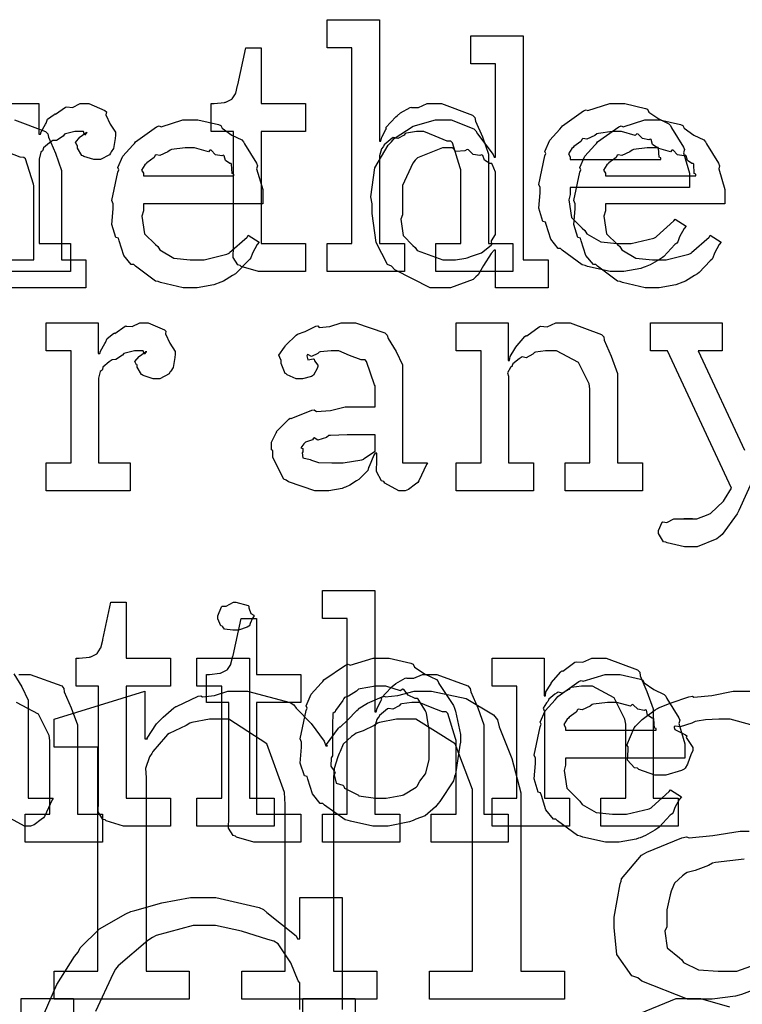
# Model space of a CAD drawing. Extents: x 0 to 8.5, y 0 to 11.
# Tile 145 of 256: x 3.217 to 3.575, y 5.944 to 6.433. Entities that reach past the tile are written whole.
import ezdxf

# ---------------------------------------------------------------- set-up
doc = ezdxf.new("R2010")
doc.units = 0
doc.layers.get('0').update_dxf_attribs({"linetype": 'CONTINUOUS'})

msp = doc.modelspace()

# ---------------------------------------------------------------- linework, layer by layer
at = {"color": 0}
for points in [[(3.36919, 6.3214), (3.38157, 6.3214), (3.38157, 6.41862), (3.36919, 6.41862), (3.36919, 6.43251), (3.39524, 6.43251), (3.39524, 6.37218), (3.39589, 6.37218), (3.39589, 6.37218), (3.39638, 6.37414), (3.39839, 6.37793), (3.39871, 6.37847), (3.39844, 6.37896), (3.40338, 6.38433), (3.40392, 6.38476), (3.40392, 6.38476), (3.4056, 6.38629), (3.41037, 6.38889), (3.41108, 6.38911), (3.41114, 6.38889), (3.41465, 6.38889), (3.41894, 6.39085), (3.42042, 6.39085), (3.42594, 6.39085), (3.4414, 6.3851), (3.44254, 6.3839), (3.44282, 6.38217), (3.44635, 6.37429), (3.44928, 6.36572), (3.44928, 6.36285), (3.44928, 6.3214), (3.46143, 6.3214), (3.46143, 6.30751), (3.42324, 6.30751), (3.42324, 6.3214), (3.4356, 6.3214), (3.4356, 6.35807), (3.43533, 6.35894), (3.43143, 6.37142), (3.43061, 6.37218), (3.42882, 6.37224), (3.4229, 6.37462), (3.41726, 6.37696), (3.41542, 6.37696), (3.41357, 6.37696), (3.40864, 6.37625), (3.40804, 6.37608), (3.40739, 6.37522), (3.40424, 6.37354), (3.40201, 6.37397), (3.40153, 6.37369), (3.40056, 6.37289), (3.39762, 6.37044), (3.39714, 6.36963), (3.39697, 6.36936), (3.39615, 6.36843), (3.39524, 6.3649), (3.39524, 6.36372), (3.39524, 6.3214), (3.40761, 6.3214), (3.40761, 6.30751), (3.36919, 6.30751), (3.36919, 6.3214)], [(3.42681, 6.29949), (3.42042, 6.29949), (3.40283, 6.30838), (3.40121, 6.31011), (3.39925, 6.31104), (3.3935, 6.322), (3.39165, 6.33637), (3.39165, 6.34115), (3.39094, 6.34451), (3.39296, 6.35894), (3.39958, 6.37022), (3.40121, 6.37196), (3.4025, 6.37354), (3.41194, 6.37972), (3.42307, 6.38282), (3.42681, 6.38282), (3.43087, 6.38282), (3.44206, 6.37831), (3.44308, 6.37739), (3.44379, 6.37582), (3.45171, 6.36567), (3.45221, 6.36436), (3.45285, 6.36436), (3.45285, 6.4106), (3.44049, 6.4106), (3.44049, 6.42449), (3.46653, 6.42449), (3.46653, 6.31337), (3.47889, 6.31337), (3.47889, 6.29949), (3.45285, 6.29949), (3.45285, 6.31814), (3.45221, 6.31814), (3.45063, 6.31651), (3.44683, 6.31044), (3.44413, 6.30588), (3.44308, 6.3049), (3.44174, 6.30354), (3.4305, 6.29949), (3.42681, 6.29949)], [(3.33817, 6.30751), (3.33512, 6.30751), (3.32656, 6.31006), (3.32601, 6.31054), (3.32497, 6.31082), (3.3226, 6.31451), (3.32275, 6.31972), (3.32275, 6.3214), (3.32275, 6.37696), (3.31168, 6.37696), (3.31168, 6.39085), (3.31321, 6.39085), (3.31321, 6.39085), (3.31831, 6.39139), (3.31862, 6.3915), (3.31896, 6.39154), (3.32189, 6.39307), (3.3221, 6.39324), (3.3221, 6.39324), (3.32374, 6.39578), (3.32383, 6.39606), (3.32383, 6.39606), (3.32482, 6.39979), (3.32493, 6.40018), (3.32883, 6.41862), (3.33643, 6.41862), (3.33643, 6.39085), (3.35856, 6.39085), (3.35856, 6.37696), (3.33643, 6.37696), (3.33643, 6.3214), (3.35856, 6.3214), (3.35856, 6.30751), (3.35758, 6.30751), (3.35536, 6.30751), (3.35465, 6.30751), (3.3534, 6.30751), (3.35058, 6.30751), (3.34967, 6.30751), (3.34825, 6.30751), (3.34506, 6.30751), (3.34403, 6.30751), (3.34256, 6.30751), (3.33925, 6.30751), (3.33817, 6.30751)], [(3.51378, 6.30751), (3.50965, 6.30751), (3.49849, 6.31006), (3.49729, 6.31054), (3.49588, 6.31082), (3.48594, 6.31814), (3.48514, 6.31901), (3.48394, 6.31896), (3.48019, 6.32357), (3.47797, 6.33078), (3.47754, 6.33203), (3.47629, 6.33242), (3.47428, 6.33892), (3.47493, 6.34663), (3.47493, 6.34918), (3.47428, 6.35075), (3.47726, 6.36486), (3.47775, 6.3661), (3.47732, 6.36714), (3.47976, 6.37278), (3.48469, 6.37825), (3.48557, 6.37913), (3.48606, 6.37989), (3.49653, 6.38732), (3.49772, 6.38781), (3.49869, 6.38743), (3.5095, 6.39085), (3.51313, 6.39085), (3.51693, 6.39085), (3.52718, 6.38851), (3.52832, 6.38803), (3.52897, 6.38667), (3.53381, 6.38325), (3.53885, 6.38086), (3.53961, 6.37999), (3.5401, 6.3789), (3.54611, 6.36925), (3.54656, 6.36806), (3.54617, 6.36649), (3.54915, 6.35628), (3.54915, 6.35286), (3.54915, 6.34918), (3.4899, 6.34918), (3.4899, 6.34571), (3.48921, 6.3431), (3.49056, 6.33431), (3.49588, 6.329), (3.49707, 6.3279), (3.4981, 6.32628), (3.5051, 6.32221), (3.51324, 6.3214), (3.51594, 6.3214), (3.52007, 6.3214), (3.53142, 6.32411), (3.53244, 6.32465), (3.53267, 6.32497), (3.54139, 6.33268), (3.54199, 6.33356), (3.54742, 6.33008), (3.54644, 6.32889), (3.54417, 6.32471), (3.54329, 6.32226), (3.54286, 6.32161), (3.54189, 6.3209), (3.5364, 6.315), (3.53569, 6.31446), (3.53418, 6.31353), (3.52962, 6.31082), (3.52701, 6.30979), (3.52615, 6.30946), (3.52496, 6.30897), (3.51654, 6.30751), (3.51378, 6.30751)], [(3.30186, 6.29949), (3.29775, 6.29949), (3.28657, 6.30203), (3.28537, 6.30251), (3.28396, 6.30279), (3.27403, 6.31011), (3.27322, 6.31099), (3.27203, 6.31093), (3.26828, 6.31554), (3.26606, 6.32275), (3.26563, 6.324), (3.26438, 6.32438), (3.26238, 6.33089), (3.26303, 6.3386), (3.26303, 6.34115), (3.26238, 6.34272), (3.26535, 6.35682), (3.26585, 6.35807), (3.2654, 6.3591), (3.26785, 6.36475), (3.27279, 6.37022), (3.27365, 6.3711), (3.27414, 6.37185), (3.28461, 6.37929), (3.28581, 6.37978), (3.28678, 6.37939), (3.29758, 6.38282), (3.30122, 6.38282), (3.30501, 6.38282), (3.31526, 6.38049), (3.3164, 6.37999), (3.31706, 6.37864), (3.32189, 6.37522), (3.32693, 6.37283), (3.32769, 6.37196), (3.32818, 6.37088), (3.33421, 6.36122), (3.33464, 6.36003), (3.33425, 6.35846), (3.33724, 6.34825), (3.33724, 6.34483), (3.33724, 6.34115), (3.278, 6.34115), (3.278, 6.33768), (3.27729, 6.33507), (3.27865, 6.32628), (3.28396, 6.32096), (3.28515, 6.31988), (3.28618, 6.31825), (3.29318, 6.31418), (3.30132, 6.31337), (3.30404, 6.31337), (3.30817, 6.31337), (3.3195, 6.31608), (3.32053, 6.31663), (3.32075, 6.31694), (3.32949, 6.32465), (3.33008, 6.32553), (3.3355, 6.32206), (3.33453, 6.32086), (3.33225, 6.31668), (3.33137, 6.31424), (3.33094, 6.31358), (3.32997, 6.31288), (3.32449, 6.30697), (3.32379, 6.30643), (3.32226, 6.3055), (3.31771, 6.30279), (3.31511, 6.30176), (3.31424, 6.30143), (3.31304, 6.30094), (3.30464, 6.29949), (3.30186, 6.29949)], [(3.53119, 6.29949), (3.52707, 6.29949), (3.5159, 6.30203), (3.51471, 6.30251), (3.51329, 6.30279), (3.50336, 6.31011), (3.50256, 6.31099), (3.50136, 6.31093), (3.49761, 6.31554), (3.49539, 6.32275), (3.49496, 6.324), (3.49371, 6.32438), (3.49169, 6.33089), (3.49235, 6.3386), (3.49235, 6.34115), (3.49169, 6.34272), (3.49468, 6.35682), (3.49517, 6.35807), (3.49474, 6.3591), (3.49718, 6.36475), (3.50211, 6.37022), (3.50299, 6.3711), (3.50347, 6.37185), (3.51394, 6.37929), (3.51514, 6.37978), (3.51611, 6.37939), (3.52692, 6.38282), (3.53054, 6.38282), (3.53435, 6.38282), (3.5446, 6.38049), (3.54574, 6.37999), (3.54639, 6.37864), (3.55122, 6.37522), (3.55626, 6.37283), (3.55701, 6.37196), (3.55751, 6.37088), (3.56353, 6.36122), (3.56396, 6.36003), (3.56358, 6.35846), (3.56657, 6.34825), (3.56657, 6.34483), (3.56657, 6.34115), (3.50732, 6.34115), (3.50732, 6.33768), (3.50663, 6.33507), (3.50797, 6.32628), (3.51329, 6.32096), (3.51449, 6.31988), (3.51551, 6.31825), (3.52251, 6.31418), (3.53065, 6.31337), (3.53336, 6.31337), (3.53749, 6.31337), (3.54883, 6.31608), (3.54986, 6.31663), (3.55007, 6.31694), (3.55881, 6.32465), (3.5594, 6.32553), (3.56483, 6.32206), (3.56386, 6.32086), (3.56158, 6.31668), (3.56071, 6.31424), (3.56028, 6.31358), (3.55931, 6.31288), (3.55382, 6.30697), (3.55311, 6.30643), (3.5516, 6.3055), (3.54704, 6.30279), (3.54443, 6.30176), (3.54357, 6.30143), (3.54237, 6.30094), (3.53396, 6.29949), (3.53119, 6.29949)], [(3.4899, 6.36307), (3.53483, 6.36307), (3.53483, 6.36393), (3.53407, 6.36421), (3.53375, 6.36876), (3.53353, 6.36914), (3.53282, 6.36908), (3.53065, 6.37061), (3.53006, 6.37299), (3.52962, 6.37326), (3.52892, 6.37289), (3.52576, 6.37354), (3.52354, 6.37576), (3.52289, 6.37587), (3.52219, 6.375), (3.51535, 6.37696), (3.51313, 6.37696), (3.51064, 6.37696), (3.50385, 6.37608), (3.50315, 6.37587), (3.50206, 6.375), (3.4981, 6.37321), (3.49621, 6.37354), (3.49576, 6.37326), (3.49522, 6.37213), (3.49164, 6.36957), (3.49143, 6.36914), (3.49067, 6.36854), (3.48899, 6.36589), (3.4899, 6.36442), (3.4899, 6.36393), (3.4899, 6.36307)], [(3.278, 6.35504), (3.32292, 6.35504), (3.32292, 6.3559), (3.32215, 6.35618), (3.32183, 6.36074), (3.32161, 6.36111), (3.3209, 6.36106), (3.31874, 6.36257), (3.31814, 6.36496), (3.31771, 6.36524), (3.317, 6.36486), (3.31386, 6.3655), (3.31164, 6.36774), (3.31099, 6.36783), (3.31028, 6.36697), (3.30344, 6.36893), (3.30122, 6.36893), (3.29872, 6.36893), (3.29194, 6.36806), (3.29124, 6.36783), (3.29015, 6.36697), (3.28618, 6.36518), (3.28429, 6.3655), (3.28386, 6.36524), (3.28331, 6.3641), (3.27974, 6.36154), (3.27951, 6.36111), (3.27875, 6.36051), (3.27707, 6.35786), (3.278, 6.35639), (3.278, 6.3559), (3.278, 6.35504)], [(3.43093, 6.31337), (3.43289, 6.31337), (3.4381, 6.31413), (3.43875, 6.31424), (3.43875, 6.31424), (3.44086, 6.31521), (3.44536, 6.31657), (3.4459, 6.31685), (3.4459, 6.31685), (3.45057, 6.32058), (3.4509, 6.32096), (3.4509, 6.32096), (3.45085, 6.32281), (3.45285, 6.32585), (3.45285, 6.32682), (3.45285, 6.35547), (3.45285, 6.35688), (3.45122, 6.36074), (3.4509, 6.36111), (3.45003, 6.36106), (3.44726, 6.36274), (3.44646, 6.36518), (3.4459, 6.36546), (3.4451, 6.36507), (3.44168, 6.36567), (3.4394, 6.36794), (3.43875, 6.36806), (3.43756, 6.36746), (3.43311, 6.36708), (3.43147, 6.36893), (3.43093, 6.36893), (3.42643, 6.36893), (3.41401, 6.36388), (3.41292, 6.36285), (3.41174, 6.36122), (3.40662, 6.35026), (3.40662, 6.34657), (3.40662, 6.33572), (3.40588, 6.33344), (3.40701, 6.32547), (3.41183, 6.32047), (3.41292, 6.31944), (3.41385, 6.31793), (3.42665, 6.31337), (3.43093, 6.31337)], [(3.50732, 6.35504), (3.55225, 6.35504), (3.55225, 6.3559), (3.55149, 6.35618), (3.55117, 6.36074), (3.55094, 6.36111), (3.55024, 6.36106), (3.54807, 6.36257), (3.54747, 6.36496), (3.54704, 6.36524), (3.54633, 6.36486), (3.54318, 6.3655), (3.54096, 6.36774), (3.54031, 6.36783), (3.53961, 6.36697), (3.53276, 6.36893), (3.53054, 6.36893), (3.52806, 6.36893), (3.52126, 6.36806), (3.52056, 6.36783), (3.51947, 6.36697), (3.51551, 6.36518), (3.51361, 6.3655), (3.51318, 6.36524), (3.51264, 6.3641), (3.50906, 6.36154), (3.50885, 6.36111), (3.50808, 6.36051), (3.5064, 6.35786), (3.50732, 6.35639), (3.50732, 6.3559), (3.50732, 6.35504)], [(3.22976, 6.21262), (3.24214, 6.21262), (3.24214, 6.26818), (3.22976, 6.26818), (3.22976, 6.28207), (3.25558, 6.28207), (3.25558, 6.26687), (3.25646, 6.26687), (3.25646, 6.26687), (3.25678, 6.26807), (3.25896, 6.27186), (3.25928, 6.27229), (3.25928, 6.27229), (3.25999, 6.27431), (3.26318, 6.27675), (3.26361, 6.27707), (3.26389, 6.27681), (3.26893, 6.28033), (3.26947, 6.28054), (3.26947, 6.28043), (3.2724, 6.28017), (3.27621, 6.28207), (3.2775, 6.28207), (3.28043, 6.28207), (3.28847, 6.27865), (3.28922, 6.27794), (3.28896, 6.27658), (3.29107, 6.27192), (3.29378, 6.26785), (3.29378, 6.26644), (3.29357, 6.26481), (3.29275, 6.25988), (3.29161, 6.25808), (3.29118, 6.25754), (3.29075, 6.25672), (3.28618, 6.25429), (3.28467, 6.25429), (3.28288, 6.25429), (3.27794, 6.25592), (3.2775, 6.25624), (3.27701, 6.2564), (3.2749, 6.26004), (3.2749, 6.26124), (3.27462, 6.26124), (3.27376, 6.26286), (3.27599, 6.26535), (3.27621, 6.26557), (3.27615, 6.26557), (3.2761, 6.26557), (3.27914, 6.26768), (3.27946, 6.26774), (3.27946, 6.26796), (3.27935, 6.26758), (3.27838, 6.26644), (3.27789, 6.26818), (3.27772, 6.26818), (3.27713, 6.26818), (3.27576, 6.26818), (3.27533, 6.26818), (3.2736, 6.26818), (3.26893, 6.26708), (3.26839, 6.26687), (3.26764, 6.26594), (3.26438, 6.26378), (3.26247, 6.26372), (3.2621, 6.2634), (3.26101, 6.26264), (3.25792, 6.2601), (3.25771, 6.25896), (3.25754, 6.25863), (3.25663, 6.25792), (3.25581, 6.25456), (3.25581, 6.25342), (3.25581, 6.21262), (3.27143, 6.21262), (3.27143, 6.19874), (3.22976, 6.19874), (3.22976, 6.21262)], [(3.36783, 6.19874), (3.36313, 6.19874), (3.3501, 6.20307), (3.34896, 6.20394), (3.34771, 6.20443), (3.34224, 6.21517), (3.34224, 6.21869), (3.34169, 6.21897), (3.34164, 6.22288), (3.34386, 6.22738), (3.34418, 6.22803), (3.34407, 6.22814), (3.35015, 6.23432), (3.35092, 6.23475), (3.3514, 6.23454), (3.3616, 6.23867), (3.36285, 6.23888), (3.36399, 6.23812), (3.37082, 6.2385), (3.37815, 6.2404), (3.38064, 6.2404), (3.39301, 6.2404), (3.39301, 6.25082), (3.39268, 6.25136), (3.38883, 6.26292), (3.38803, 6.26361), (3.38618, 6.26361), (3.38037, 6.2659), (3.375, 6.26818), (3.37326, 6.26818), (3.37125, 6.26818), (3.36583, 6.26764), (3.36524, 6.26753), (3.36458, 6.26676), (3.36143, 6.26535), (3.35969, 6.26639), (3.35938, 6.26622), (3.35938, 6.266), (3.3591, 6.26568), (3.35965, 6.26372), (3.36253, 6.26426), (3.36285, 6.26406), (3.36301, 6.26313), (3.36458, 6.26107), (3.36458, 6.26036), (3.36431, 6.25939), (3.36242, 6.25613), (3.36199, 6.25581), (3.36154, 6.25543), (3.35699, 6.25429), (3.35547, 6.25429), (3.35385, 6.25429), (3.34939, 6.25629), (3.34896, 6.25667), (3.34842, 6.25689), (3.34636, 6.26193), (3.34636, 6.26361), (3.34619, 6.26361), (3.34532, 6.26606), (3.34814, 6.27001), (3.34853, 6.27056), (3.34879, 6.27094), (3.35394, 6.27599), (3.3546, 6.27642), (3.3546, 6.27636), (3.35829, 6.27772), (3.36361, 6.28033), (3.36458, 6.28054), (3.36529, 6.27979), (3.3705, 6.28017), (3.37614, 6.28207), (3.37804, 6.28207), (3.38331, 6.28207), (3.39779, 6.27701), (3.39908, 6.27599), (3.39953, 6.27436), (3.40354, 6.26785), (3.40668, 6.26129), (3.40668, 6.25906), (3.40668, 6.21262), (3.41906, 6.21262), (3.41863, 6.21169), (3.41476, 6.20356), (3.41428, 6.20285), (3.41308, 6.20204), (3.40967, 6.19928), (3.40788, 6.19874), (3.40733, 6.19874), (3.40483, 6.19874), (3.39789, 6.20253), (3.39735, 6.20329), (3.39615, 6.20367), (3.39372, 6.20828), (3.39387, 6.21397), (3.39387, 6.21588), (3.39387, 6.21739), (3.39301, 6.21739), (3.39247, 6.21642), (3.39008, 6.21083), (3.38976, 6.21024), (3.38943, 6.20876), (3.38547, 6.20481), (3.38499, 6.20437), (3.38385, 6.20367), (3.38043, 6.20144), (3.37831, 6.20053), (3.37761, 6.20025), (3.37674, 6.19987), (3.37007, 6.19874), (3.36783, 6.19874)], [(3.43326, 6.21262), (3.44564, 6.21262), (3.44564, 6.26818), (3.43326, 6.26818), (3.43326, 6.28207), (3.4591, 6.28207), (3.4591, 6.2634), (3.45975, 6.2634), (3.45975, 6.2634), (3.46001, 6.26535), (3.4624, 6.26915), (3.46278, 6.26969), (3.46268, 6.26975), (3.46744, 6.27533), (3.46799, 6.27576), (3.46838, 6.27561), (3.47444, 6.28006), (3.47515, 6.28033), (3.47515, 6.28033), (3.4784, 6.28011), (3.48281, 6.28207), (3.48426, 6.28207), (3.48986, 6.28207), (3.50549, 6.27632), (3.50663, 6.27512), (3.50672, 6.27339), (3.51014, 6.26551), (3.51335, 6.25694), (3.51335, 6.25407), (3.51335, 6.21262), (3.52572, 6.21262), (3.52572, 6.19874), (3.48731, 6.19874), (3.48731, 6.21262), (3.49968, 6.21262), (3.49968, 6.24929), (3.49924, 6.25174), (3.49397, 6.26237), (3.48307, 6.26818), (3.47949, 6.26818), (3.47765, 6.26818), (3.47271, 6.26747), (3.47211, 6.26731), (3.47136, 6.26644), (3.46804, 6.26476), (3.46604, 6.26519), (3.4656, 6.26492), (3.46451, 6.26417), (3.46143, 6.26167), (3.46115, 6.26085), (3.46104, 6.26058), (3.46029, 6.25993), (3.45871, 6.25722), (3.45931, 6.25553), (3.45931, 6.25493), (3.45931, 6.21262), (3.47168, 6.21262), (3.47168, 6.19874), (3.43326, 6.19874), (3.43326, 6.21262)], [(3.37369, 6.21262), (3.37711, 6.21262), (3.38639, 6.21408), (3.38738, 6.21436), (3.38732, 6.21451), (3.39301, 6.21832), (3.39301, 6.21957), (3.39301, 6.22651), (3.38217, 6.22651), (3.37912, 6.22651), (3.37082, 6.22618), (3.37001, 6.22607), (3.36893, 6.22521), (3.36464, 6.22385), (3.36285, 6.22493), (3.36242, 6.22478), (3.36203, 6.22396), (3.35851, 6.22282), (3.35829, 6.2226), (3.35769, 6.222), (3.35613, 6.21994), (3.35721, 6.21967), (3.35721, 6.21957), (3.35721, 6.21804), (3.35682, 6.21761), (3.3571, 6.215), (3.36079, 6.21419), (3.36154, 6.21392), (3.36154, 6.21392), (3.36501, 6.21278), (3.37153, 6.21262), (3.37369, 6.21262)], [(3.36686, 6.03814), (3.37924, 6.03814), (3.37924, 6.13536), (3.36686, 6.13536), (3.36686, 6.14925), (3.3929, 6.14925), (3.3929, 6.08892), (3.39356, 6.08892), (3.39356, 6.08892), (3.39404, 6.09088), (3.39606, 6.09467), (3.39638, 6.09521), (3.39611, 6.09571), (3.40104, 6.10107), (3.40158, 6.10151), (3.40158, 6.10151), (3.40326, 6.10303), (3.40804, 6.10563), (3.40875, 6.10585), (3.40881, 6.10563), (3.41233, 6.10563), (3.41661, 6.10758), (3.41808, 6.10758), (3.42361, 6.10758), (3.43907, 6.10183), (3.44021, 6.10064), (3.44049, 6.0989), (3.44401, 6.09104), (3.44694, 6.08247), (3.44694, 6.07958), (3.44694, 6.03814), (3.4591, 6.03814), (3.4591, 6.02425), (3.4209, 6.02425), (3.4209, 6.03814), (3.43326, 6.03814), (3.43326, 6.07482), (3.433, 6.07568), (3.4291, 6.08817), (3.42828, 6.08892), (3.42649, 6.08897), (3.42057, 6.09136), (3.41493, 6.09369), (3.41308, 6.09369), (3.41124, 6.09369), (3.40631, 6.09299), (3.40571, 6.09283), (3.40506, 6.09196), (3.40192, 6.09028), (3.39968, 6.09071), (3.39919, 6.09044), (3.39822, 6.08963), (3.39529, 6.08718), (3.39481, 6.08637), (3.39464, 6.0861), (3.39382, 6.08518), (3.3929, 6.08165), (3.3929, 6.08046), (3.3929, 6.03814), (3.40528, 6.03814), (3.40528, 6.02425), (3.36686, 6.02425), (3.36686, 6.03814)], [(3.27115, 6.03228), (3.26812, 6.03228), (3.25956, 6.03483), (3.259, 6.03532), (3.25797, 6.0356), (3.25558, 6.03928), (3.25575, 6.04449), (3.25575, 6.04617), (3.25575, 6.10172), (3.24468, 6.10172), (3.24468, 6.11561), (3.24621, 6.11561), (3.24621, 6.11561), (3.25131, 6.11615), (3.25163, 6.11626), (3.25196, 6.11632), (3.25489, 6.11783), (3.2551, 6.118), (3.2551, 6.118), (3.25672, 6.12056), (3.25683, 6.12082), (3.25683, 6.12082), (3.25782, 6.12457), (3.25792, 6.12494), (3.26183, 6.14339), (3.26942, 6.14339), (3.26942, 6.11561), (3.29156, 6.11561), (3.29156, 6.10172), (3.26942, 6.10172), (3.26942, 6.04617), (3.29156, 6.04617), (3.29156, 6.03228), (3.29058, 6.03228), (3.28836, 6.03228), (3.28765, 6.03228), (3.2864, 6.03228), (3.28358, 6.03228), (3.28267, 6.03228), (3.28125, 6.03228), (3.27806, 6.03228), (3.27701, 6.03228), (3.27556, 6.03228), (3.27225, 6.03228), (3.27115, 6.03228)], [(3.32389, 6.1295), (3.32249, 6.1295), (3.31831, 6.12999), (3.31749, 6.13118), (3.31717, 6.13146), (3.3164, 6.13162), (3.315, 6.1351), (3.315, 6.13624), (3.315, 6.13667), (3.315, 6.13667), (3.31679, 6.14111), (3.31717, 6.14144), (3.31717, 6.14144), (3.31913, 6.14144), (3.32269, 6.14339), (3.32389, 6.14339), (3.32389, 6.14339), (3.33003, 6.14176), (3.3304, 6.14144), (3.33029, 6.14057), (3.33137, 6.13775), (3.33279, 6.13693), (3.33279, 6.13667), (3.33279, 6.13624), (3.33225, 6.13547), (3.33106, 6.13282), (3.33062, 6.13167), (3.3304, 6.13146), (3.32949, 6.13097), (3.32525, 6.1295), (3.32389, 6.1295)], [(3.33583, 6.02425), (3.33279, 6.02425), (3.32422, 6.02681), (3.32368, 6.02729), (3.32264, 6.02756), (3.32026, 6.03125), (3.32042, 6.03646), (3.32042, 6.03814), (3.32042, 6.09369), (3.30935, 6.09369), (3.30935, 6.10758), (3.31087, 6.10758), (3.31087, 6.10758), (3.31597, 6.10813), (3.31629, 6.10824), (3.31662, 6.10829), (3.31956, 6.10981), (3.31976, 6.10997), (3.31976, 6.10997), (3.3214, 6.11253), (3.3215, 6.11279), (3.3215, 6.11279), (3.32249, 6.11654), (3.3226, 6.11692), (3.3265, 6.13536), (3.3341, 6.13536), (3.3341, 6.10758), (3.35622, 6.10758), (3.35622, 6.09369), (3.3341, 6.09369), (3.3341, 6.03814), (3.35622, 6.03814), (3.35622, 6.02425), (3.35525, 6.02425), (3.35303, 6.02425), (3.35232, 6.02425), (3.35107, 6.02425), (3.34825, 6.02425), (3.34733, 6.02425), (3.34592, 6.02425), (3.34272, 6.02425), (3.34169, 6.02425), (3.34022, 6.02425), (3.33692, 6.02425), (3.33583, 6.02425)], [(3.30458, 6.04617), (3.31694, 6.04617), (3.31694, 6.10172), (3.30458, 6.10172), (3.30458, 6.11561), (3.33062, 6.11561), (3.33062, 6.04617), (3.34299, 6.04617), (3.34299, 6.03228), (3.30458, 6.03228), (3.30458, 6.04617)], [(3.39594, 6.03228), (3.39187, 6.03228), (3.38086, 6.03467), (3.37967, 6.0351), (3.37815, 6.03538), (3.36794, 6.04269), (3.36708, 6.04357), (3.36578, 6.04357), (3.36203, 6.04829), (3.35969, 6.05556), (3.35926, 6.05681), (3.35801, 6.05718), (3.35579, 6.06358), (3.35644, 6.0714), (3.35644, 6.07394), (3.35579, 6.07553), (3.35878, 6.08963), (3.35926, 6.09088), (3.35883, 6.09196), (3.36128, 6.09771), (3.36621, 6.10325), (3.36708, 6.10411), (3.36757, 6.10487), (3.37842, 6.11214), (3.37967, 6.11257), (3.38064, 6.11219), (3.39208, 6.11561), (3.39594, 6.11561), (3.39996, 6.11561), (3.41075, 6.11312), (3.412, 6.11257), (3.4126, 6.11122), (3.41781, 6.10769), (3.4235, 6.10508), (3.42437, 6.10411), (3.42469, 6.10303), (3.43192, 6.09218), (3.4324, 6.09088), (3.43289, 6.08936), (3.43544, 6.07781), (3.43544, 6.07394), (3.43517, 6.07238), (3.43289, 6.05811), (3.4324, 6.05681), (3.43192, 6.05469), (3.42524, 6.04454), (3.42437, 6.04357), (3.42307, 6.04183), (3.41797, 6.03733), (3.41319, 6.03564), (3.412, 6.0351), (3.4101, 6.0344), (3.39947, 6.03228), (3.39594, 6.03228)], [(3.45107, 6.04617), (3.46343, 6.04617), (3.46343, 6.10172), (3.45107, 6.10172), (3.45107, 6.11561), (3.47689, 6.11561), (3.47689, 6.09694), (3.47754, 6.09694), (3.47754, 6.09694), (3.47781, 6.0989), (3.48019, 6.10271), (3.48058, 6.10325), (3.48047, 6.10331), (3.48525, 6.10889), (3.48579, 6.10932), (3.48617, 6.10915), (3.49224, 6.11361), (3.49294, 6.11388), (3.49294, 6.11388), (3.49621, 6.11367), (3.5006, 6.11561), (3.50206, 6.11561), (3.50765, 6.11561), (3.52328, 6.10986), (3.52442, 6.10867), (3.52453, 6.10693), (3.52794, 6.09907), (3.53114, 6.0905), (3.53114, 6.08762), (3.53114, 6.04617), (3.54351, 6.04617), (3.54351, 6.03228), (3.5051, 6.03228), (3.5051, 6.04617), (3.51747, 6.04617), (3.51747, 6.08285), (3.51704, 6.08529), (3.51178, 6.09592), (3.50088, 6.10172), (3.49729, 6.10172), (3.49544, 6.10172), (3.4905, 6.10101), (3.4899, 6.10086), (3.48915, 6.09999), (3.48583, 6.09831), (3.48383, 6.09874), (3.4834, 6.09847), (3.48232, 6.09771), (3.47922, 6.09521), (3.47894, 6.0944), (3.47885, 6.09413), (3.47808, 6.09347), (3.47651, 6.09076), (3.47711, 6.08908), (3.47711, 6.08849), (3.47711, 6.04617), (3.48947, 6.04617), (3.48947, 6.03228), (3.45107, 6.03228), (3.45107, 6.04617)], [(3.51144, 6.02425), (3.50732, 6.02425), (3.49615, 6.02681), (3.49496, 6.02729), (3.49354, 6.02756), (3.48361, 6.03489), (3.48281, 6.03575), (3.48161, 6.03569), (3.47786, 6.04031), (3.47564, 6.04753), (3.47521, 6.04878), (3.47396, 6.04915), (3.47194, 6.05567), (3.4726, 6.06337), (3.4726, 6.06592), (3.47194, 6.06749), (3.47493, 6.0816), (3.47542, 6.08285), (3.47499, 6.08388), (3.47743, 6.08951), (3.48236, 6.095), (3.48324, 6.09586), (3.48372, 6.09663), (3.49419, 6.10406), (3.49539, 6.10454), (3.49636, 6.10417), (3.50717, 6.10758), (3.51079, 6.10758), (3.5146, 6.10758), (3.52485, 6.10525), (3.52599, 6.10476), (3.52664, 6.1034), (3.53147, 6.09999), (3.53651, 6.0976), (3.53728, 6.09674), (3.53776, 6.09565), (3.54378, 6.08599), (3.54422, 6.08479), (3.54383, 6.08322), (3.54682, 6.07303), (3.54682, 6.06961), (3.54682, 6.06592), (3.48757, 6.06592), (3.48757, 6.06244), (3.48687, 6.05985), (3.48822, 6.05106), (3.49354, 6.04574), (3.49474, 6.04465), (3.49576, 6.04303), (3.50276, 6.03896), (3.5109, 6.03814), (3.51361, 6.03814), (3.51774, 6.03814), (3.52908, 6.04085), (3.53011, 6.04139), (3.53033, 6.04172), (3.53907, 6.04943), (3.53965, 6.05029), (3.54508, 6.04682), (3.54411, 6.04563), (3.54183, 6.04144), (3.54096, 6.03901), (3.54053, 6.03836), (3.53956, 6.03765), (3.53407, 6.03174), (3.53336, 6.03119), (3.53185, 6.03028), (3.52729, 6.02756), (3.52468, 6.02653), (3.52382, 6.02621), (3.52262, 6.02572), (3.51421, 6.02425), (3.51144, 6.02425)], [(3.23378, 5.96029), (3.25549, 5.96029), (3.25549, 6.0714), (3.23378, 6.0714), (3.23378, 6.08529), (3.27869, 6.09918), (3.27869, 6.07553), (3.28, 6.07553), (3.27983, 6.0759), (3.28461, 6.08311), (3.28521, 6.08376), (3.28521, 6.08376), (3.28782, 6.08637), (3.29318, 6.09104), (3.29411, 6.09158), (3.29454, 6.09164), (3.30528, 6.09668), (3.30647, 6.097), (3.30729, 6.0964), (3.31332, 6.09717), (3.31988, 6.09918), (3.3221, 6.09918), (3.32975, 6.09918), (3.35081, 6.09358), (3.35271, 6.09244), (3.35389, 6.09076), (3.36133, 6.08322), (3.36778, 6.07438), (3.36854, 6.07206), (3.36942, 6.07206), (3.36888, 6.07281), (3.37483, 6.08083), (3.37549, 6.0816), (3.37582, 6.08154), (3.37929, 6.0849), (3.3839, 6.08963), (3.38482, 6.09028), (3.38471, 6.09044), (3.38926, 6.09337), (3.3966, 6.0964), (3.39785, 6.09679), (3.398, 6.09636), (3.40435, 6.09717), (3.41249, 6.09918), (3.41521, 6.09918), (3.42096, 6.09918), (3.43821, 6.09565), (3.45188, 6.08746), (3.45383, 6.08507), (3.45469, 6.0816), (3.46089, 6.06581), (3.46533, 6.04872), (3.46533, 6.04297), (3.46533, 5.96029), (3.48703, 5.96029), (3.48703, 5.9464), (3.41997, 5.9464), (3.41997, 5.96029), (3.44146, 5.96029), (3.44146, 6.04297), (3.44146, 6.05051), (3.43272, 6.07308), (3.41319, 6.08529), (3.40674, 6.08529), (3.4036, 6.08529), (3.39518, 6.08365), (3.39415, 6.08333), (3.39258, 6.08214), (3.3871, 6.07949), (3.38368, 6.07835), (3.38286, 6.07769), (3.38129, 6.07671), (3.37717, 6.07286), (3.37571, 6.06933), (3.37528, 6.06836), (3.37451, 6.06657), (3.37272, 6.06082), (3.37244, 6.05643), (3.37244, 6.0549), (3.37244, 5.96029), (3.39393, 5.96029), (3.39393, 5.9464), (3.32688, 5.9464), (3.32688, 5.96029), (3.34836, 5.96029), (3.34836, 6.04297), (3.34799, 6.04893), (3.33925, 6.07308), (3.32036, 6.08529), (3.31407, 6.08529), (3.31082, 6.08529), (3.30208, 6.08365), (3.30106, 6.08333), (3.29932, 6.08225), (3.29368, 6.07949), (3.29075, 6.07829), (3.28999, 6.07769), (3.28907, 6.07661), (3.28267, 6.06933), (3.28217, 6.06836), (3.28114, 6.06668), (3.27914, 6.06082), (3.27935, 6.05643), (3.27935, 6.0549), (3.27935, 5.96029), (3.30083, 5.96029), (3.30083, 5.9464), (3.23378, 5.9464), (3.23378, 5.96029)], [(3.39594, 6.04617), (3.3986, 6.04617), (3.40582, 6.04747), (3.40657, 6.04769), (3.40713, 6.04785), (3.41347, 6.0516), (3.41396, 6.05203), (3.41396, 6.05203), (3.41531, 6.05453), (3.41808, 6.05817), (3.41829, 6.05875), (3.41829, 6.05875), (3.41982, 6.06511), (3.41982, 6.06722), (3.41982, 6.08068), (3.41965, 6.08089), (3.41851, 6.08832), (3.41829, 6.08892), (3.41808, 6.08951), (3.41444, 6.09521), (3.41396, 6.09565), (3.41288, 6.09554), (3.40944, 6.09733), (3.40733, 6.09999), (3.40657, 6.10021), (3.4056, 6.09944), (3.39833, 6.10172), (3.39594, 6.10172), (3.39318, 6.10172), (3.38564, 6.10047), (3.38488, 6.10021), (3.38374, 6.09924), (3.37978, 6.09679), (3.37788, 6.09608), (3.3775, 6.09565), (3.37696, 6.09457), (3.37337, 6.08957), (3.37315, 6.08892), (3.37207, 6.08822), (3.37185, 6.08257), (3.37185, 6.08068), (3.37185, 6.06722), (3.37125, 6.06614), (3.37104, 6.06196), (3.37294, 6.0594), (3.37315, 6.05875), (3.37272, 6.05772), (3.37364, 6.05365), (3.37701, 6.05257), (3.3775, 6.05203), (3.37793, 6.05111), (3.38411, 6.04796), (3.38488, 6.04769), (3.38493, 6.04731), (3.39318, 6.04617), (3.39594, 6.04617)], [(3.48757, 6.07981), (3.5325, 6.07981), (3.5325, 6.08068), (3.53174, 6.08094), (3.53142, 6.0855), (3.53119, 6.08589), (3.53049, 6.08583), (3.52832, 6.08735), (3.52772, 6.08974), (3.52729, 6.09), (3.52658, 6.08963), (3.52344, 6.09028), (3.52121, 6.0925), (3.52056, 6.09261), (3.51986, 6.09174), (3.51303, 6.09369), (3.51079, 6.09369), (3.50831, 6.09369), (3.50151, 6.09283), (3.50082, 6.09261), (3.49972, 6.09174), (3.49576, 6.08996), (3.49388, 6.09028), (3.49343, 6.09), (3.49289, 6.08886), (3.48931, 6.08632), (3.4891, 6.08589), (3.48833, 6.08529), (3.48665, 6.08263), (3.48757, 6.08117), (3.48757, 6.08068), (3.48757, 6.07981)], [(3.21729, 5.83556), (3.22965, 5.83556), (3.22965, 5.93278), (3.21729, 5.93278), (3.21729, 5.94667), (3.24333, 5.94667), (3.24333, 5.83556), (3.25569, 5.83556), (3.25569, 5.82167), (3.21729, 5.82167), (3.21729, 5.83556)]]:
    msp.add_lwpolyline(points, close=True, dxfattribs=at)
for points in [[(3.20025, 6.39085), (3.22607, 6.39085), (3.22607, 6.37565), (3.22694, 6.37565), (3.22694, 6.37565), (3.22726, 6.37685), (3.22944, 6.38064), (3.22976, 6.38108), (3.22976, 6.38108), (3.23047, 6.38308), (3.23367, 6.38553), (3.2341, 6.38585), (3.23438, 6.38558), (3.23942, 6.38911), (3.23996, 6.38932), (3.23996, 6.38921), (3.24289, 6.38894), (3.24669, 6.39085), (3.24799, 6.39085), (3.25092, 6.39085), (3.25896, 6.38743), (3.25971, 6.38672), (3.25944, 6.38536), (3.26156, 6.38069), (3.26426, 6.37663), (3.26426, 6.37522), (3.26406, 6.37358), (3.26324, 6.36865), (3.2621, 6.36686), (3.26167, 6.36632), (3.26124, 6.3655), (3.25667, 6.36307), (3.25515, 6.36307), (3.25336, 6.36307), (3.24843, 6.36469), (3.24799, 6.36501), (3.2475, 6.36518), (3.24539, 6.36882), (3.24539, 6.37001), (3.24511, 6.37001), (3.24425, 6.37164), (3.24647, 6.37414), (3.24669, 6.37435), (3.24664, 6.37435), (3.24658, 6.37435), (3.24963, 6.37646), (3.24994, 6.37651), (3.24994, 6.37674), (3.24983, 6.37636), (3.24886, 6.37522), (3.24837, 6.37696), (3.24821, 6.37696), (3.24761, 6.37696), (3.24625, 6.37696), (3.24582, 6.37696), (3.24408, 6.37696), (3.23942, 6.37587), (3.23888, 6.37565), (3.23813, 6.37472), (3.23486, 6.37256), (3.23296, 6.3725), (3.23258, 6.37218), (3.2315, 6.37142), (3.2284, 6.36887), (3.22819, 6.36774), (3.22803, 6.3674), (3.22711, 6.36669), (3.22629, 6.36333), (3.22629, 6.36219), (3.22629, 6.3214), (3.24192, 6.3214), (3.24192, 6.30751), (3.20025, 6.30751)], [(3.21403, 6.38282), (3.22949, 6.37706), (3.23062, 6.37587), (3.2309, 6.37414), (3.23443, 6.36626), (3.23736, 6.35769), (3.23736, 6.35482), (3.23736, 6.31337), (3.24951, 6.31337), (3.24951, 6.29949), (3.21132, 6.29949)], [(3.21132, 6.31337), (3.22368, 6.31337), (3.22368, 6.35004), (3.22342, 6.35092), (3.21951, 6.36339), (3.21869, 6.36415), (3.2169, 6.36421), (3.21099, 6.3666)], [(3.60943, 6.26818), (3.57362, 6.18896), (3.57281, 6.18733), (3.56526, 6.17703), (3.56429, 6.17617), (3.56272, 6.17486), (3.55296, 6.17096), (3.54975, 6.17096), (3.54975, 6.17096), (3.54665, 6.17096), (3.53803, 6.17279), (3.53737, 6.17312), (3.53624, 6.17329), (3.53369, 6.17757), (3.53369, 6.17899), (3.53369, 6.17899), (3.53549, 6.18306), (3.53586, 6.18332), (3.53586, 6.18332), (3.53788, 6.18294), (3.54139, 6.18485), (3.54258, 6.18485), (3.54258, 6.18485), (3.54699, 6.18485), (3.54844, 6.18485), (3.54844, 6.18485), (3.55063, 6.18485), (3.55063, 6.18485), (3.55024, 6.18485), (3.54937, 6.18485), (3.5491, 6.18485), (3.54839, 6.18485), (3.54676, 6.18485), (3.54628, 6.18485), (3.54736, 6.18485), (3.54981, 6.18485), (3.55063, 6.18485), (3.55274, 6.18485), (3.55838, 6.18685), (3.55908, 6.18722), (3.55957, 6.18739), (3.56592, 6.19358), (3.56646, 6.19439), (3.56993, 6.20003), (3.53825, 6.26818), (3.52979, 6.26818), (3.52979, 6.28207), (3.56538, 6.28207), (3.56538, 6.26818), (3.55344, 6.26818), (3.57644, 6.21892)], [(3.21371, 6.10792), (3.21772, 6.1014), (3.22086, 6.09483), (3.22086, 6.09261), (3.22086, 6.04617), (3.23324, 6.04617), (3.23281, 6.04525), (3.22894, 6.03711), (3.22846, 6.0364), (3.22726, 6.0356), (3.22385, 6.03282), (3.22206, 6.03228), (3.22151, 6.03228), (3.21903, 6.03228), (3.21208, 6.03608)], [(3.21625, 6.10758), (3.22185, 6.10758), (3.23747, 6.10183), (3.23861, 6.10064), (3.23872, 6.0989), (3.24214, 6.09104), (3.24533, 6.08247), (3.24533, 6.07958), (3.24533, 6.03814), (3.25771, 6.03814), (3.25771, 6.02425), (3.21929, 6.02425), (3.21929, 6.03814), (3.23167, 6.03814), (3.23167, 6.07482), (3.23122, 6.07726), (3.22597, 6.08789), (3.21506, 6.09369)], [(3.57954, 6.08247), (3.56933, 6.08529), (3.56597, 6.08529), (3.56369, 6.08529), (3.55697, 6.08501), (3.55296, 6.08442), (3.55186, 6.08421), (3.55018, 6.08328), (3.54443, 6.08154), (3.54204, 6.08187), (3.54144, 6.0816), (3.54144, 6.08117), (3.54178, 6.08014), (3.54719, 6.07753), (3.54775, 6.07704), (3.54747, 6.07617), (3.55078, 6.07129), (3.55078, 6.06967), (3.54997, 6.06808), (3.54818, 6.06293), (3.54699, 6.06099), (3.54644, 6.06054), (3.54508, 6.05979), (3.53728, 6.05751), (3.53472, 6.05751), (3.53185, 6.05751), (3.52399, 6.06044), (3.52322, 6.06099), (3.52181, 6.06119), (3.51824, 6.06494), (3.51867, 6.06999), (3.51867, 6.07161), (3.51801, 6.07249), (3.52171, 6.081), (3.52235, 6.08182), (3.52235, 6.08182), (3.52556, 6.08524), (3.53201, 6.09006), (3.53321, 6.09071), (3.53369, 6.09093), (3.54004, 6.09353), (3.54883, 6.09646), (3.55057, 6.09679), (3.55132, 6.09625), (3.56017, 6.09717), (3.57069, 6.09918), (3.57422, 6.09918), (3.57921, 6.09918)], [(3.58501, 5.95242), (3.57497, 5.94868), (3.57379, 5.94835), (3.57194, 5.94786), (3.56028, 5.9464), (3.55643, 5.9464), (3.55643, 5.9464), (3.54818, 5.9464), (3.52539, 5.95529), (3.52344, 5.95703), (3.52046, 5.95796), (3.51307, 5.96847), (3.51172, 5.98188), (3.51172, 5.98633), (3.51167, 5.98708), (3.5146, 6.00369), (3.51519, 6.00499), (3.5154, 6.00613), (3.52533, 6.01779), (3.52669, 6.01867), (3.52789, 6.01937), (3.54536, 6.02647), (3.54753, 6.02692), (3.54893, 6.02647), (3.56071, 6.02767), (3.57422, 6.02974), (3.57878, 6.02974)], [(3.57617, 6.01585), (3.56196, 6.01421), (3.56054, 6.01389), (3.5586, 6.01269), (3.55192, 6.01025), (3.5479, 6.00928), (3.5471, 6.00868), (3.54563, 6.00765), (3.54172, 6.00396), (3.54025, 6.00087), (3.53993, 6), (3.53944, 5.99821), (3.53776, 5.99078), (3.53776, 5.98828), (3.53776, 5.98221), (3.53678, 5.98008), (3.53803, 5.97185), (3.54406, 5.9669), (3.54536, 5.96593), (3.54606, 5.96451), (3.5536, 5.96099), (3.56337, 5.96029), (3.56662, 5.96029), (3.56662, 5.96029), (3.5726, 5.96029), (3.58882, 5.9661)], [(3.22894, 5.93956), (3.23503, 5.95372), (3.24376, 5.9675), (3.24561, 5.96967), (3.24658, 5.97185), (3.25629, 5.98122), (3.26926, 5.98872), (3.27186, 5.98986), (3.27376, 5.99046), (3.28717, 5.99419), (3.30138, 5.99681), (3.30615, 5.99681), (3.31401, 5.99681), (3.3355, 5.99192), (3.33763, 5.99094), (3.33936, 5.98931), (3.35385, 5.97786), (3.35454, 5.9764), (3.35562, 5.9764), (3.35562, 5.99681), (3.37668, 5.99681), (3.37668, 5.94125)], [(3.35562, 5.94125), (3.35562, 5.95449), (3.35487, 5.95551), (3.35129, 5.96442), (3.34494, 5.97379), (3.34283, 5.9751), (3.33985, 5.97592), (3.32676, 5.98019), (3.31375, 5.98292), (3.3094, 5.98292), (3.30268, 5.98292), (3.28435, 5.97803), (3.2825, 5.97706), (3.28022, 5.97542), (3.26546, 5.96289), (3.26426, 5.96121), (3.26297, 5.95904), (3.25418, 5.94021)], [(3.35715, 5.93278), (3.35715, 5.94667), (3.38319, 5.94667), (3.38319, 5.83556)], [(3.52192, 5.93821), (3.54243, 5.94667), (3.54932, 5.94667), (3.55453, 5.94667), (3.56896, 5.94254)]]:
    msp.add_lwpolyline(points, dxfattribs=at)

doc.saveas('drawing.dxf')
